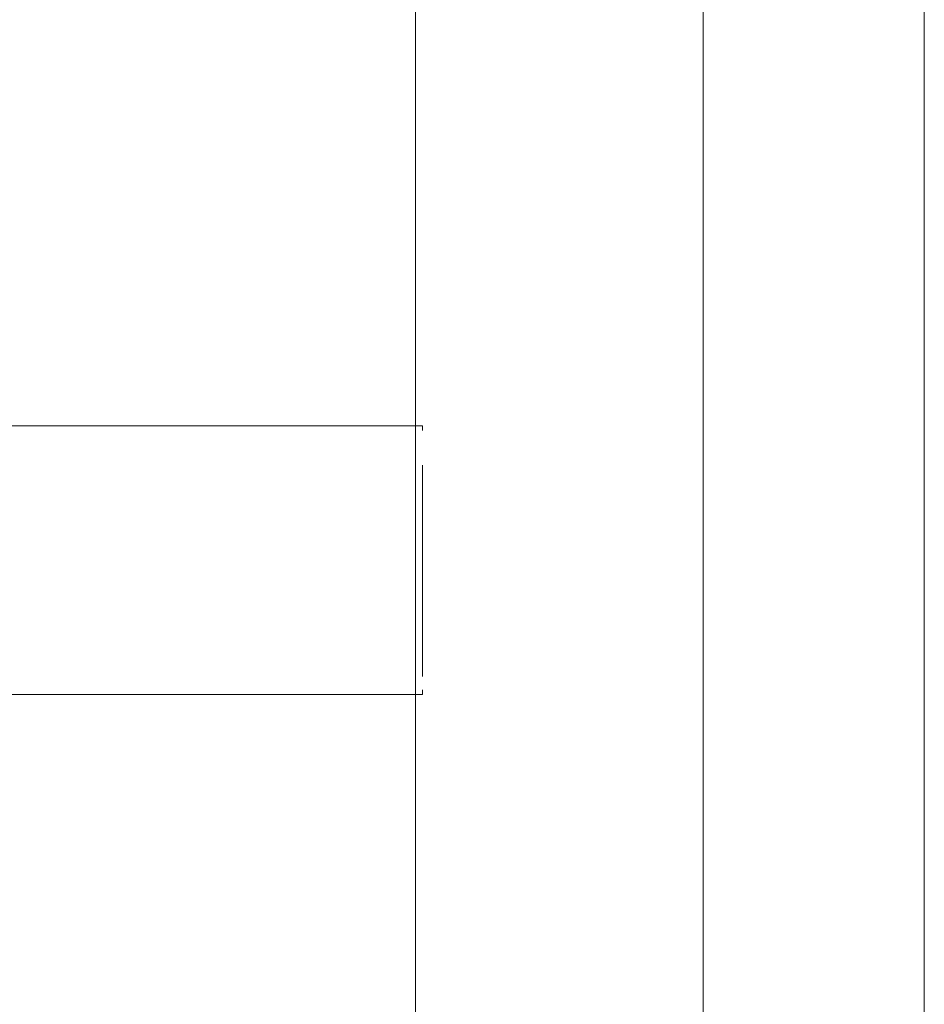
# Model space of a CAD drawing. Header units: millimetres. Extents: x 252 to 294, y 11.7 to 33.4.
# Tile 29 of 32: x 291.329 to 291.471, y 14.664 to 14.819. Entities that reach past the tile are written whole.
import ezdxf

# ---------------------------------------------------------------- set-up
doc = ezdxf.new("R2010")
doc.units = ezdxf.units.MM
doc.header["$LTSCALE"] = 10
doc.layers.add('A-DETL', color=251, linetype='Continuous')
doc.layers.add('IFC-IfcFlowTerminal-Contorno', color=250, linetype='Continuous', lineweight=5)
doc.layers.add('IFC-IfcRoof-Contorno', color=250, linetype='Continuous', lineweight=5)

msp = doc.modelspace()

# ---------------------------------------------------------------- linework, layer by layer
at = {"layer": 'A-DETL', "color": 7, "lineweight": 5}
msp.add_line((291.43601, 16.17357), (291.43601, 13.69357), dxfattribs=at)
at = {"layer": 'A-DETL', "linetype": 'Continuous', "lineweight": 5}
msp.add_line((291.47075, 16.17357), (291.47075, 13.69357), dxfattribs=at)
at = {"layer": 'IFC-IfcFlowTerminal-Contorno', "lineweight": 5}
for p, q in [((291.39189, 14.75471), (291.30958, 14.75471)), ((291.39189, 14.75399), (291.39189, 14.75471)), ((291.39189, 14.74414), (291.39189, 14.74852)), ((291.39189, 14.73905), (291.39189, 14.74414)), ((291.39189, 14.73358), (291.39189, 14.73905)), ((291.39189, 14.72811), (291.39189, 14.73358)), ((291.39189, 14.72734), (291.39189, 14.72811)), ((291.39189, 14.72302), (291.39189, 14.72734)), ((291.39189, 14.71864), (291.39189, 14.72302)), ((291.39189, 14.71528), (291.39189, 14.71864)), ((291.30625, 14.71245), (291.39189, 14.71245)), ((291.39189, 14.71245), (291.39189, 14.71317))]:
    msp.add_line(p, q, dxfattribs=at)
at = {"layer": 'IFC-IfcRoof-Contorno', "lineweight": 5}
for p, q in [((291.39075, 14.91388), (291.39075, 14.75471)), ((291.39075, 14.75471), (291.39075, 14.72519)), ((291.39075, 14.72519), (291.39075, 14.71245)), ((291.39075, 14.71245), (291.39075, 13.85787))]:
    msp.add_line(p, q, dxfattribs=at)

doc.saveas('drawing.dxf')
